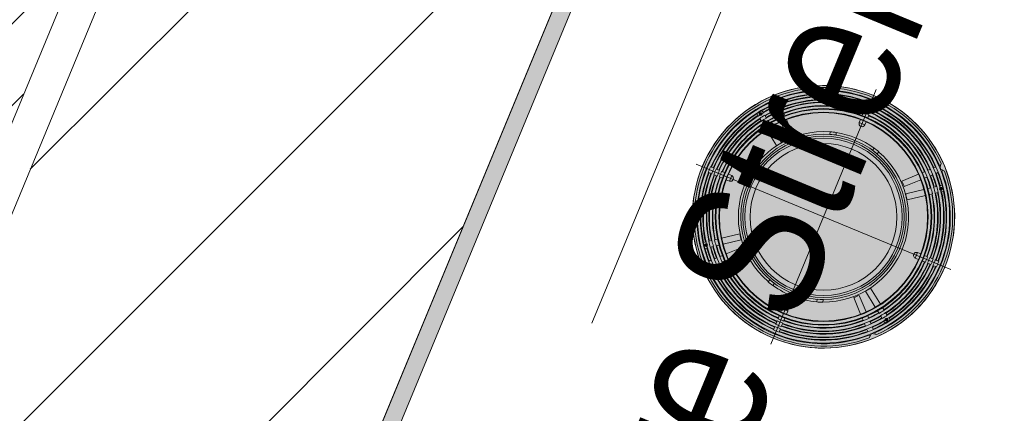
# Model space of a CAD drawing. Header units: metres. Extents: x -89 to 754, y -195 to 69.
# Tile 196 of 256: x 17.339 to 18.191, y 20.743 to 21.083. Entities that reach past the tile are written whole.
import ezdxf

# ---------------------------------------------------------------- set-up
doc = ezdxf.new("R2010")
doc.units = ezdxf.units.M
doc.header["$MEASUREMENT"] = 0
doc.linetypes.add('Strichlinie weit', pattern=[0.529167, 0.3175, -0.211667])
for name, color, linetype in [('00 Linien_Kreise_Splines', 7, 'Continuous'), ('10 Wand außen', 7, 'Continuous'), ('70 Entwässerung_Regenwasser', 7, 'Continuous'), ('90 Allgemein Bemaßung', 7, 'Continuous'), ('90 Allgemein Hinweise', 7, 'Continuous'), ('95 Ausführungsplanung Bemaßung', 7, 'Continuous'), ('Neubau_10 Wand außen', 7, 'Continuous'), ('Neubau_95 Ausführungsplanung Bemaßung', 7, 'Continuous')]:
    doc.layers.add(name, color=color, linetype=linetype)
doc.styles.add('ERSTELLTER_STIL_3', font='ARIALN.TTF')
doc.dimstyles.new('ERSTELLTER_STIL__1', dxfattribs={"dimtxt": 0.125, "dimasz": 0.095143, "dimexe": 0.18, "dimexo": 0.25, "dimgap": 0, "dimtad": 1, "dimzin": 0, "dimdsep": 46, "dimtxsty": 'ERSTELLTER_STIL_3', "dimblk": 'ARROWHEAD_6', "dimblk1": 'ARROWHEAD_6', "dimblk2": 'ARROWHEAD_6', "dimcen": 0.09, "dimclrd": 7, "dimclre": 7, "dimclrt": 7, "dimazin": 0, "dimtfac": 1, "dimtdec": 4, "dimtmove": 0, "dimatfit": 3, "dimfxl": 1, "dimtolj": 1, "dimtzin": 0, "dimarcsym": 0})
doc.dimstyles.new('ERSTELLTER_STIL__4', dxfattribs={"dimtxt": 0.15, "dimasz": 0.095143, "dimexe": 0.18, "dimexo": 0.0625, "dimgap": 0, "dimtad": 1, "dimzin": 0, "dimdsep": 46, "dimtxsty": 'ERSTELLTER_STIL_3', "dimblk": 'ARROWHEAD_6', "dimblk1": 'ARROWHEAD_6', "dimblk2": 'ARROWHEAD_6', "dimcen": 0.09, "dimse1": 1, "dimse2": 1, "dimclrd": 7, "dimclre": 7, "dimclrt": 7, "dimazin": 0, "dimtfac": 1, "dimtdec": 4, "dimtmove": 0, "dimatfit": 3, "dimfxl": 1, "dimtolj": 1, "dimtzin": 0, "dimarcsym": 0})
doc.dimstyles.new('ERSTELLTER_STIL__7', dxfattribs={"dimtxt": 0.125, "dimasz": 0.091787, "dimexe": 0.18, "dimexo": 0.04, "dimgap": 0, "dimtad": 1, "dimtih": 1, "dimtoh": 1, "dimzin": 0, "dimdsep": 46, "dimtxsty": 'ERSTELLTER_STIL_3', "dimblk": 'ARROWHEAD_5', "dimblk1": 'ARROWHEAD_5', "dimblk2": 'ARROWHEAD_5', "dimcen": 0.09, "dimclrd": 7, "dimclre": 7, "dimclrt": 7, "dimazin": 0, "dimtfac": 1, "dimtdec": 4, "dimtmove": 0, "dimatfit": 3, "dimfxl": 1, "dimtolj": 1, "dimtzin": 0, "dimarcsym": 0})
doc.dimstyles.new('ERSTELLTER_STIL__8', dxfattribs={"dimtxt": 0.125, "dimasz": 0.091787, "dimexe": 0.18, "dimexo": 0.04, "dimgap": 0, "dimtad": 1, "dimtih": 1, "dimtoh": 1, "dimzin": 0, "dimdsep": 46, "dimtxsty": 'ERSTELLTER_STIL_3', "dimblk": 'ARROWHEAD_5', "dimblk1": 'ARROWHEAD_5', "dimblk2": 'ARROWHEAD_5', "dimcen": 0.09, "dimclrd": 7, "dimclre": 7, "dimclrt": 7, "dimazin": 0, "dimtfac": 1, "dimtdec": 4, "dimtmove": 2, "dimatfit": 3, "dimfxl": 1, "dimtolj": 1, "dimtzin": 0, "dimarcsym": 0})

# ---------------------------------------------------------------- blocks, each defined once
blk = doc.blocks.new('*D609')
at = {"layer": '95 Ausführungsplanung Bemaßung', "color": 7, "linetype": 'Continuous', "lineweight": 9}
for p, q in [((18.278, 24.70812), (18.2238, 24.83898)), ((18.2509, 24.77355), (18.27965, 24.84294)), ((18.33764, 24.73762), (18.16416, 24.80948)), ((14.98903, 16.89869), (18.2509, 24.77355)), ((14.96193, 16.96411), (15.01613, 16.83326)), ((15.07577, 16.86276), (14.90228, 16.93462)), ((14.96028, 16.82929), (14.98903, 16.89869))]:
    blk.add_line(p, q, dxfattribs=at)
at = {"layer": '95 Ausführungsplanung Bemaßung', "color": 7, "lineweight": 9, "insert": (16.54762, 20.64866), "char_height": 0.15, "attachment_point": 7, "rotation": 67.5, "style": 'ERSTELLTER_STIL_3'}
blk.add_mtext('\\A1;{\\pql;\\fArial Narrow|b0|i0|c0|p0;\\W1.000000;8,52\\fArial Narrow|b0|i0|c0|p0;\\W1.000000;\\A1{\\H.66x;\\S5^  ;}}', dxfattribs=at)
blk = doc.blocks.new('ARROWHEAD_6')
at = {"color": 0, "linetype": 'Continuous', "lineweight": 0}
for p, q in [((-0.5, -0.5), (0.5, 0.5)), ((0, 0), (-1, 0))]:
    blk.add_line(p, q, dxfattribs=at)
blk = doc.blocks.new('*D626')
at = {"layer": 'Neubau_95 Ausführungsplanung Bemaßung', "linetype": 'Continuous', "lineweight": 9}
for points in [[(15.66407, 17.59529), (15.5845, 17.65005), (15.56778, 17.60293)], [(14.41682, 16.7619), (14.44661, 16.85378), (14.39668, 16.85637)]]:
    blk.add_hatch(color=7, dxfattribs=at).paths.add_polyline_path(points)
at = {"layer": 'Neubau_95 Ausführungsplanung Bemaßung', "color": 7, "linetype": 'Continuous', "lineweight": 9}
for p, q in [((15.56778, 17.60293), (15.5845, 17.65005)), ((15.66407, 17.59529), (15.5845, 17.65005)), ((15.66407, 17.59529), (15.56778, 17.60293)), ((14.39668, 16.85637), (14.44661, 16.85378)), ((14.41682, 16.7619), (14.39668, 16.85637)), ((14.41682, 16.7619), (14.44661, 16.85378))]:
    blk.add_line(p, q, dxfattribs=at)
blk.add_arc((15.31887, 16.7619), 0.90205, 73.42888, 174.07112, dxfattribs=at)
at = {"layer": 'Neubau_95 Ausführungsplanung Bemaßung', "color": 7, "lineweight": 9, "char_height": 0.125, "attachment_point": 7, "style": 'ERSTELLTER_STIL_3'}
for s, insert in [('\\A1;{\\pql;\\fArial Narrow|b0|i0|c0|p0;\\W1.000000;ca. 112,50°}', (13.77402, 17.67309)), ('\\A1;{\\pql;\\fArial Narrow|b0|i0|c0|p0;\\W1.000000;parallel zum Bestand}', (13.77402, 17.49809))]:
    blk.add_mtext(s, dxfattribs=dict(at, insert=insert))
blk = doc.blocks.new('ARROWHEAD_5')
at = {"linetype": 'Continuous', "lineweight": 0}
blk.add_hatch(color=0, dxfattribs=at).paths.add_polyline_path([(-1, 0.2679), (0, 0), (-1, -0.2679)])
at = {"color": 0, "linetype": 'Continuous', "lineweight": 0}
blk.add_line((0, 0), (-1, 0), dxfattribs=at)
blk = doc.blocks.new('*D627')
at = {"layer": 'Neubau_95 Ausführungsplanung Bemaßung', "linetype": 'Continuous', "lineweight": 9}
for points in [[(17.39333, 24.6369), (17.37201, 24.54269), (17.42198, 24.54465)], [(18.12638, 23.53982), (18.05211, 23.60159), (18.03118, 23.55618)]]:
    blk.add_hatch(color=7, dxfattribs=at).paths.add_polyline_path(points)
at = {"layer": 'Neubau_95 Ausführungsplanung Bemaßung', "color": 7, "linetype": 'Continuous', "lineweight": 9}
for p, q in [((17.39333, 24.6369), (17.37201, 24.54269)), ((17.39333, 24.6369), (17.42198, 24.54465)), ((17.42198, 24.54465), (17.37201, 24.54269)), ((18.03118, 23.55618), (18.05211, 23.60159)), ((18.12638, 23.53982), (18.05211, 23.60159)), ((18.12638, 23.53982), (18.03118, 23.55618))]:
    blk.add_line(p, q, dxfattribs=at)
blk.add_arc((18.5808, 24.6369), 1.18747, 184.50297, 242.99703, dxfattribs=at)
at = {"layer": 'Neubau_95 Ausführungsplanung Bemaßung', "color": 7, "lineweight": 9, "char_height": 0.125, "attachment_point": 7, "style": 'ERSTELLTER_STIL_3'}
for s, insert in [('\\A1;{\\pql;\\fArial Narrow|b0|i0|c0|p0;\\W1.000000;ca. 67,50°}', (16.28319, 23.93273)), ('\\A1;{\\pql;\\fArial Narrow|b0|i0|c0|p0;\\W1.000000;parallel zum Bestand}', (16.28319, 23.75773))]:
    blk.add_mtext(s, dxfattribs=dict(at, insert=insert))
blk = doc.blocks.new('*D628')
at = {"layer": 'Neubau_95 Ausführungsplanung Bemaßung', "linetype": 'Continuous', "lineweight": 9}
for points in [[(7.01946, 24.6369), (6.9901, 24.54488), (7.04004, 24.54253)], [(5.64821, 23.72066), (5.72752, 23.66553), (5.74446, 23.71257)]]:
    blk.add_hatch(color=7, dxfattribs=at).paths.add_polyline_path(points)
at = {"layer": 'Neubau_95 Ausführungsplanung Bemaßung', "color": 7, "linetype": 'Continuous', "lineweight": 9}
for p, q in [((7.01946, 24.6369), (6.9901, 24.54488)), ((7.01946, 24.6369), (7.04004, 24.54253)), ((7.04004, 24.54253), (6.9901, 24.54488)), ((5.64821, 23.72066), (5.74446, 23.71257)), ((5.64821, 23.72066), (5.72752, 23.66553)), ((5.74446, 23.71257), (5.72752, 23.66553))]:
    blk.add_line(p, q, dxfattribs=at)
blk.add_arc((6.02773, 24.6369), 0.99173, 252.89234, 354.60766, dxfattribs=at)
at = {"layer": 'Neubau_95 Ausführungsplanung Bemaßung', "color": 7, "lineweight": 9, "char_height": 0.125, "attachment_point": 7, "style": 'ERSTELLTER_STIL_3'}
for s, insert in [('\\A1;{\\pql;\\fArial Narrow|b0|i0|c0|p0;\\W1.000000;ca. 112,50°}', (5.97242, 23.58337)), ('\\A1;{\\pql;\\fArial Narrow|b0|i0|c0|p0;\\W1.000000;parallel zum Bestand}', (5.97242, 23.40837))]:
    blk.add_mtext(s, dxfattribs=dict(at, insert=insert))
blk = doc.blocks.new('KGF 125-Top_2')
at = {"layer": '70 Entwässerung_Regenwasser', "linetype": 'Continuous', "lineweight": 0, "true_color": 0xcb7ffe}
blk.add_hatch(color=191, dxfattribs=at).paths.add_polyline_path([(0.23268, 0.11917, 1), (0.00567, 0.11917, 1)])
at = {"layer": '70 Entwässerung_Regenwasser', "color": 7, "linetype": 'Continuous', "lineweight": 9}
for p, q in [((0.11917, 0), (0.11917, 0.23835)), ((0.11659, 0.22278), (0.11659, 0.22604)), ((0.12176, 0.22604), (0.12176, 0.22278)), ((0.11659, 0.21758), (0.11659, 0.22084)), ((0.11659, 0.21282), (0.11659, 0.21564)), ((0.12176, 0.22084), (0.12176, 0.21758)), ((0.12176, 0.21564), (0.12176, 0.21282)), ((0.11646, 0.20625), (0.12189, 0.20625)), ((0.11659, 0.20625), (0.11659, 0.20922)), ((0.12176, 0.20922), (0.12176, 0.20625)), ((0.04049, 0.19598), (0.03766, 0.19564)), ((0.04266, 0.20065), (0.04237, 0.1979)), ((0.04254, 0.19946), (0.04346, 0.19854)), ((0.04596, 0.19605), (0.04718, 0.19482)), ((0.19117, 0.19482), (0.19239, 0.19605)), ((0.19489, 0.19854), (0.19581, 0.19946)), ((0.19598, 0.1979), (0.19569, 0.20065)), ((0.20069, 0.19564), (0.19786, 0.19598)), ((0.03981, 0.19489), (0.03891, 0.19579)), ((0.04353, 0.19117), (0.0423, 0.19239)), ((0.04721, 0.18749), (0.04598, 0.18872)), ((0.04963, 0.19237), (0.05086, 0.19114)), ((0.05331, 0.18869), (0.05478, 0.18722)), ((0.09636, 0.18938), (0.09709, 0.18716)), ((0.10207, 0.18878), (0.09709, 0.18716)), ((0.10141, 0.19082), (0.10207, 0.18878)), ((0.13694, 0.19082), (0.13628, 0.18878)), ((0.13628, 0.18878), (0.14126, 0.18716)), ((0.14199, 0.18938), (0.14126, 0.18716)), ((0.18357, 0.18722), (0.18504, 0.18869)), ((0.18749, 0.19114), (0.18872, 0.19237)), ((0.19237, 0.18872), (0.19114, 0.18749)), ((0.19605, 0.19239), (0.19482, 0.19117)), ((0.19944, 0.19579), (0.19854, 0.19489)), ((0.03464, 0.18381), (0.03159, 0.1796)), ((0.03159, 0.1796), (0.03365, 0.1781)), ((0.03333, 0.18053), (0.03586, 0.18053)), ((0.03462, 0.17935), (0.0345, 0.17932)), ((0.03459, 0.17926), (0.03459, 0.1818)), ((0.03488, 0.17943), (0.03462, 0.17935)), ((0.03464, 0.18381), (0.0367, 0.18231)), ((0.03517, 0.17957), (0.03488, 0.17943)), ((0.03542, 0.17979), (0.03517, 0.17957)), ((0.03561, 0.18008), (0.03542, 0.17979)), ((0.03571, 0.18041), (0.03561, 0.18008)), ((0.03571, 0.18099), (0.03573, 0.18074)), ((0.03573, 0.18074), (0.03571, 0.18041)), ((0.03863, 0.1809), (0.04091, 0.17925)), ((0.05113, 0.18357), (0.04966, 0.18504)), ((0.06464, 0.17006), (0.05368, 0.18102)), ((0.05733, 0.18467), (0.06829, 0.17371)), ((0.17006, 0.17371), (0.18102, 0.18467)), ((0.18467, 0.18102), (0.17371, 0.17006)), ((0.18869, 0.18504), (0.18722, 0.18357)), ((0.19972, 0.1809), (0.19744, 0.17925)), ((0.20371, 0.18381), (0.20165, 0.18231)), ((0.20228, 0.18058), (0.20482, 0.18058)), ((0.20244, 0.18058), (0.20245, 0.18088)), ((0.20251, 0.18024), (0.20244, 0.18058)), ((0.20245, 0.18088), (0.20249, 0.18112)), ((0.20249, 0.18112), (0.2025, 0.18117)), ((0.20267, 0.17993), (0.20251, 0.18024)), ((0.20292, 0.17968), (0.20267, 0.17993)), ((0.20322, 0.17951), (0.20292, 0.17968)), ((0.20355, 0.17942), (0.20322, 0.17951)), ((0.20355, 0.17931), (0.20355, 0.18184)), ((0.2038, 0.17939), (0.20355, 0.17942)), ((0.20676, 0.1796), (0.20371, 0.18381)), ((0.20676, 0.1796), (0.2047, 0.1781)), ((0.03558, 0.1767), (0.03785, 0.17505)), ((0.03978, 0.17364), (0.04188, 0.17212)), ((0.04284, 0.17785), (0.04494, 0.17632)), ((0.04786, 0.1742), (0.06099, 0.16466)), ((0.19049, 0.1742), (0.17736, 0.16466)), ((0.19551, 0.17785), (0.19341, 0.17632)), ((0.19857, 0.17364), (0.19647, 0.17212)), ((0.20277, 0.1767), (0.2005, 0.17505)), ((0.0448, 0.17), (0.05794, 0.16045)), ((0.05981, 0.16311), (0.05833, 0.16104)), ((0.06099, 0.16466), (0.06032, 0.16379)), ((0.1776, 0.16435), (0.17736, 0.16466)), ((0.18041, 0.16045), (0.1776, 0.16435)), ((0.19355, 0.17), (0.18041, 0.16045)), ((0.05833, 0.16104), (0.05794, 0.16045)), ((0.01231, 0.12176), (0.01557, 0.12176)), ((0.01751, 0.12176), (0.02077, 0.12176)), ((0.02271, 0.12176), (0.02553, 0.12176)), ((0.02913, 0.12176), (0.0321, 0.12176)), ((0.0321, 0.11646), (0.0321, 0.12189)), ((0.20625, 0.11646), (0.20625, 0.12189)), ((0.20625, 0.12176), (0.20922, 0.12176)), ((0.21282, 0.12176), (0.21564, 0.12176)), ((0.21758, 0.12176), (0.22084, 0.12176)), ((0.22278, 0.12176), (0.22604, 0.12176)), ((0, 0.11917), (0.23835, 0.11917)), ((0.01557, 0.11659), (0.01231, 0.11659)), ((0.02077, 0.11659), (0.01751, 0.11659)), ((0.02553, 0.11659), (0.02271, 0.11659)), ((0.0321, 0.11659), (0.02913, 0.11659)), ((0.20922, 0.11659), (0.20625, 0.11659)), ((0.21564, 0.11659), (0.21282, 0.11659)), ((0.22084, 0.11659), (0.21758, 0.11659)), ((0.22604, 0.11659), (0.22278, 0.11659)), ((0.05794, 0.0779), (0.0448, 0.06835)), ((0.05794, 0.0779), (0.05988, 0.07514)), ((0.17969, 0.07684), (0.18041, 0.0779)), ((0.18041, 0.0779), (0.19355, 0.06835)), ((0.06099, 0.07369), (0.04786, 0.06415)), ((0.05368, 0.05733), (0.06464, 0.06829)), ((0.0603, 0.07458), (0.06099, 0.07369)), ((0.17371, 0.06829), (0.18467, 0.05733)), ((0.17736, 0.07369), (0.17953, 0.07661)), ((0.17736, 0.07369), (0.19049, 0.06415)), ((0.03365, 0.06025), (0.03159, 0.05875)), ((0.03785, 0.0633), (0.03558, 0.06165)), ((0.04188, 0.06623), (0.03978, 0.06471)), ((0.04494, 0.06203), (0.04284, 0.0605)), ((0.06829, 0.06464), (0.05733, 0.05368)), ((0.18102, 0.05368), (0.17006, 0.06464)), ((0.19341, 0.06203), (0.19551, 0.0605)), ((0.19647, 0.06623), (0.19857, 0.06471)), ((0.2005, 0.0633), (0.20277, 0.06165)), ((0.2047, 0.06025), (0.20676, 0.05875)), ((0.03464, 0.05454), (0.03159, 0.05875)), ((0.03353, 0.05777), (0.03607, 0.05777)), ((0.03455, 0.05896), (0.0348, 0.05893)), ((0.0367, 0.05604), (0.03464, 0.05454)), ((0.0348, 0.05651), (0.0348, 0.05904)), ((0.0348, 0.05893), (0.03513, 0.05884)), ((0.03513, 0.05884), (0.03543, 0.05867)), ((0.03543, 0.05867), (0.03568, 0.05842)), ((0.03568, 0.05842), (0.03584, 0.05811)), ((0.03584, 0.05811), (0.03591, 0.05777)), ((0.03586, 0.05723), (0.03585, 0.05718)), ((0.0359, 0.05747), (0.03586, 0.05723)), ((0.03591, 0.05777), (0.0359, 0.05747)), ((0.04091, 0.0591), (0.03863, 0.05745)), ((0.04966, 0.05331), (0.05113, 0.05478)), ((0.05478, 0.05113), (0.05331, 0.04966)), ((0.0921, 0.05281), (0.09144, 0.05077)), ((0.0921, 0.05281), (0.09709, 0.05119)), ((0.09709, 0.05119), (0.09636, 0.04897)), ((0.13628, 0.04957), (0.14126, 0.05119)), ((0.14126, 0.05119), (0.14199, 0.04897)), ((0.18504, 0.04966), (0.18357, 0.05113)), ((0.18722, 0.05478), (0.18869, 0.05331)), ((0.19744, 0.0591), (0.19972, 0.05745)), ((0.20165, 0.05604), (0.20371, 0.05454)), ((0.20249, 0.05782), (0.20502, 0.05782)), ((0.20262, 0.05761), (0.20264, 0.05794)), ((0.20264, 0.05736), (0.20262, 0.05761)), ((0.20264, 0.05794), (0.20274, 0.05827)), ((0.20274, 0.05827), (0.20293, 0.05856)), ((0.20293, 0.05856), (0.20318, 0.05878)), ((0.20318, 0.05878), (0.20347, 0.05892)), ((0.20347, 0.05892), (0.20373, 0.059)), ((0.20676, 0.05875), (0.20371, 0.05454)), ((0.20373, 0.059), (0.20385, 0.05903)), ((0.20376, 0.05655), (0.20376, 0.05909)), ((0.03766, 0.04271), (0.04049, 0.04237)), ((0.03891, 0.04256), (0.03981, 0.04346)), ((0.0423, 0.04596), (0.04353, 0.04718)), ((0.04718, 0.04353), (0.04596, 0.0423)), ((0.04598, 0.04963), (0.04721, 0.05086)), ((0.05086, 0.04721), (0.04963, 0.04598)), ((0.13628, 0.04957), (0.13694, 0.04753)), ((0.18872, 0.04598), (0.18749, 0.04721)), ((0.19114, 0.05086), (0.19237, 0.04963)), ((0.19239, 0.0423), (0.19117, 0.04353)), ((0.19482, 0.04718), (0.19605, 0.04596)), ((0.19786, 0.04237), (0.20069, 0.04271)), ((0.19854, 0.04346), (0.19944, 0.04256)), ((0.04237, 0.04045), (0.04266, 0.0377)), ((0.04346, 0.03981), (0.04254, 0.03889)), ((0.19581, 0.03889), (0.19489, 0.03981)), ((0.19569, 0.0377), (0.19598, 0.04045)), ((0.11646, 0.0321), (0.12189, 0.0321)), ((0.11659, 0.02913), (0.11659, 0.0321)), ((0.12176, 0.0321), (0.12176, 0.02913)), ((0.11659, 0.02271), (0.11659, 0.02553)), ((0.11659, 0.01751), (0.11659, 0.02077)), ((0.12176, 0.02553), (0.12176, 0.02271)), ((0.12176, 0.02077), (0.12176, 0.01751)), ((0.11659, 0.01231), (0.11659, 0.01557)), ((0.12176, 0.01557), (0.12176, 0.01231))]:
    blk.add_line(p, q, dxfattribs=at)
for centre, radius in [((0.11917, 0.11917), 0.1135), ((0.11917, 0.11917), 0.10917), ((0.11917, 0.11917), 0.09369), ((0.11917, 0.11917), 0.09314), ((0.11917, 0.11917), 0.09054), ((0.11917, 0.11917), 0.09008), ((0.11917, 0.11917), 0.07148), ((0.11917, 0.11917), 0.06975), ((0.03459, 0.18053), 0.00104), ((0.11917, 0.11917), 0.06801), ((0.11917, 0.11917), 0.0635), ((0.20355, 0.18058), 0.00104), ((0.0348, 0.05777), 0.00104), ((0.20376, 0.05782), 0.00104)]:
    blk.add_circle(centre, radius, dxfattribs=at)
for centre, radius, start, end in [((0.11917, 0.11917), 0.1135, 0, 180), ((0.11917, 0.11917), 0.11177, 46.79793, 133.20207), ((0.11917, 0.11917), 0.10657, 91.38828, 178.61172), ((0.11917, 0.11917), 0.10397, 91.42299, 142.56746), ((0.11917, 0.11917), 0.10969, 46.34879, 133.65121), ((0.11917, 0.11917), 0.10616, 91.3936, 133.6064), ((0.11917, 0.11917), 0.10443, 91.41673, 133.58327), ((0.11917, 0.11917), 0.1069, 88.61602, 91.38398), ((0.11917, 0.11917), 0.10364, 88.57246, 91.42754), ((0.11917, 0.11917), 0.10657, 1.38828, 88.61172), ((0.11917, 0.11917), 0.10616, 46.3936, 88.6064), ((0.11917, 0.11917), 0.10443, 46.41673, 88.58327), ((0.11917, 0.11917), 0.10397, 37.43254, 88.57701), ((0.11917, 0.11917), 0.10137, 91.45949, 142.53072), ((0.11917, 0.11917), 0.09877, 91.4979, 142.49204), ((0.11917, 0.11917), 0.09617, 91.5384, 142.45128), ((0.11917, 0.11917), 0.10096, 91.46537, 133.53463), ((0.11917, 0.11917), 0.09923, 91.49097, 133.50903), ((0.11917, 0.11917), 0.09576, 91.54494, 133.45506), ((0.11917, 0.11917), 0.1017, 88.54526, 91.45474), ((0.11917, 0.11917), 0.09844, 88.49706, 91.50294), ((0.11917, 0.11917), 0.0965, 88.46688, 91.53312), ((0.11917, 0.11917), 0.10137, 37.46928, 88.54051), ((0.11917, 0.11917), 0.10096, 46.46537, 88.53463), ((0.11917, 0.11917), 0.09923, 46.49097, 88.50903), ((0.11917, 0.11917), 0.09877, 37.50796, 88.5021), ((0.11917, 0.11917), 0.09617, 37.54872, 88.4616), ((0.11917, 0.11917), 0.09576, 46.54494, 88.45506), ((0.11917, 0.20625), 0.00258, 180, 0), ((0.04023, 0.19812), 0.00216, 276.88205, 353.99892), ((0.19812, 0.19812), 0.00216, 186.00108, 263.11795), ((0.11917, 0.11917), 0.11177, 136.83209, 223.16791), ((0.11917, 0.11917), 0.10969, 136.34879, 223.65121), ((0.11917, 0.11917), 0.10616, 136.3936, 142.59704), ((0.11917, 0.11917), 0.10443, 136.41673, 142.57376), ((0.11917, 0.11917), 0.10096, 136.46537, 142.52479), ((0.11917, 0.11917), 0.09923, 136.49097, 142.49902), ((0.11917, 0.11917), 0.07367, 108, 247.91988), ((0.11917, 0.11917), 0.07382, 103.92785, 108), ((0.11917, 0.11917), 0.07367, 76.08012, 103.91988), ((0.11917, 0.11917), 0.07382, 72, 76.07215), ((0.11917, 0.11917), 0.07367, 288, 72), ((0.11917, 0.11917), 0.09923, 37.50098, 43.50903), ((0.11917, 0.11917), 0.10096, 37.47521, 43.53463), ((0.11917, 0.11917), 0.10443, 37.42624, 43.58327), ((0.11917, 0.11917), 0.10616, 37.40296, 43.6064), ((0.11917, 0.11917), 0.10969, 316.34879, 43.65121), ((0.11917, 0.11917), 0.11177, 316.83209, 43.16791), ((0.11917, 0.11917), 0.10616, 145.40296, 178.6064), ((0.03459, 0.18053), 0.00121, 22.49704, 265.58848), ((0.11917, 0.11917), 0.10386, 144.61098, 145.43401), ((0.11917, 0.11917), 0.10148, 142.53226, 145.46774), ((0.11917, 0.11917), 0.10386, 142.56599, 143.47453), ((0.11917, 0.11917), 0.09866, 142.49042, 145.50958), ((0.11917, 0.11917), 0.09576, 136.54494, 142.44469), ((0.11917, 0.11917), 0.09576, 37.55531, 43.45506), ((0.11917, 0.11917), 0.09866, 34.49042, 37.50958), ((0.11917, 0.11917), 0.10148, 34.53226, 37.46774), ((0.11917, 0.11917), 0.10386, 36.65061, 37.43401), ((0.20355, 0.18058), 0.00121, 281.76508, 150.32055), ((0.11917, 0.11917), 0.10386, 34.56599, 35.43502), ((0.11917, 0.11917), 0.10616, 1.3936, 34.59704), ((0.11917, 0.11917), 0.10443, 145.42624, 178.58327), ((0.11917, 0.11917), 0.10397, 145.43254, 178.57701), ((0.11917, 0.11917), 0.10137, 145.46928, 178.54051), ((0.11917, 0.11917), 0.10096, 145.47521, 178.53463), ((0.11917, 0.11917), 0.09923, 145.50098, 178.50903), ((0.11917, 0.11917), 0.09877, 145.50796, 178.5021), ((0.11917, 0.11917), 0.09617, 145.54872, 178.4616), ((0.11917, 0.11917), 0.09576, 145.55531, 178.45506), ((0.11917, 0.11917), 0.09628, 142.45299, 145.54701), ((0.11917, 0.11917), 0.07459, 133.01641, 136.98359), ((0.11917, 0.11917), 0.07459, 43.01641, 46.98359), ((0.11917, 0.11917), 0.09628, 34.45299, 37.54701), ((0.11917, 0.11917), 0.09576, 1.54494, 34.44469), ((0.11917, 0.11917), 0.09617, 1.5384, 34.45128), ((0.11917, 0.11917), 0.09877, 1.4979, 34.49204), ((0.11917, 0.11917), 0.09923, 1.49097, 34.49902), ((0.11917, 0.11917), 0.10096, 1.46537, 34.52479), ((0.11917, 0.11917), 0.10137, 1.45949, 34.53072), ((0.11917, 0.11917), 0.10397, 1.42299, 34.56746), ((0.11917, 0.11917), 0.10443, 1.41673, 34.57376), ((0.11917, 0.11917), 0.1069, 178.61602, 181.38398), ((0.11917, 0.11917), 0.10364, 178.57246, 181.42754), ((0.11917, 0.11917), 0.1017, 178.54526, 181.45474), ((0.11917, 0.11917), 0.09844, 178.49706, 181.50294), ((0.11917, 0.11917), 0.0965, 178.46688, 181.53312), ((0.0321, 0.11917), 0.00258, 270, 90), ((0.20625, 0.11917), 0.00258, 90, 270), ((0.11917, 0.11917), 0.0965, 358.46688, 1.53312), ((0.11917, 0.11917), 0.09844, 358.49706, 1.50294), ((0.11917, 0.11917), 0.1017, 358.54526, 1.45474), ((0.11917, 0.11917), 0.10364, 358.57246, 1.42754), ((0.11917, 0.11917), 0.1069, 358.61602, 1.38398), ((0.11917, 0.11917), 0.1135, 180, 0), ((0.11917, 0.11917), 0.10657, 181.38828, 268.61172), ((0.11917, 0.11917), 0.10616, 181.3936, 214.59704), ((0.11917, 0.11917), 0.10443, 181.41673, 214.57376), ((0.11917, 0.11917), 0.10397, 181.42299, 214.56746), ((0.11917, 0.11917), 0.10137, 181.45949, 214.53072), ((0.11917, 0.11917), 0.10096, 181.46537, 214.52479), ((0.11917, 0.11917), 0.09923, 181.49097, 214.49902), ((0.11917, 0.11917), 0.09877, 181.4979, 214.49204), ((0.11917, 0.11917), 0.09617, 181.5384, 214.45128), ((0.11917, 0.11917), 0.09576, 181.54494, 214.44469), ((0.11917, 0.11917), 0.10657, 271.38828, 358.61172), ((0.11917, 0.11917), 0.09576, 325.55531, 358.45506), ((0.11917, 0.11917), 0.09617, 325.54872, 358.4616), ((0.11917, 0.11917), 0.09877, 325.50796, 358.5021), ((0.11917, 0.11917), 0.09923, 325.50098, 358.50903), ((0.11917, 0.11917), 0.10096, 325.47521, 358.53463), ((0.11917, 0.11917), 0.10137, 325.46928, 358.54051), ((0.11917, 0.11917), 0.10397, 325.43254, 358.57701), ((0.11917, 0.11917), 0.10443, 325.42624, 358.58327), ((0.11917, 0.11917), 0.10616, 325.40296, 358.6064), ((0.11917, 0.11917), 0.07459, 223.01641, 226.98359), ((0.11917, 0.11917), 0.07459, 313.01641, 316.98359), ((0.11917, 0.11917), 0.10386, 214.56599, 215.43502), ((0.11917, 0.11917), 0.10148, 214.53226, 217.46774), ((0.11917, 0.11917), 0.09866, 214.49042, 217.50958), ((0.11917, 0.11917), 0.09628, 214.45299, 217.54701), ((0.11917, 0.11917), 0.09617, 217.54872, 268.4616), ((0.11917, 0.11917), 0.09576, 217.55531, 223.45506), ((0.11917, 0.11917), 0.09617, 271.5384, 322.45128), ((0.11917, 0.11917), 0.09576, 316.54494, 322.44469), ((0.11917, 0.11917), 0.09628, 322.45299, 325.54701), ((0.11917, 0.11917), 0.09866, 322.49042, 325.50958), ((0.11917, 0.11917), 0.10148, 322.53226, 325.46774), ((0.11917, 0.11917), 0.10386, 324.61098, 325.43401), ((0.0348, 0.05777), 0.00121, 101.76508, 330.32055), ((0.11917, 0.11917), 0.10616, 217.40296, 223.6064), ((0.11917, 0.11917), 0.10386, 216.65061, 217.43401), ((0.11917, 0.11917), 0.10443, 217.42624, 223.58327), ((0.11917, 0.11917), 0.10397, 217.43254, 268.57701), ((0.11917, 0.11917), 0.10137, 217.46928, 268.54051), ((0.11917, 0.11917), 0.10096, 217.47521, 223.53463), ((0.11917, 0.11917), 0.09923, 217.50098, 223.50903), ((0.11917, 0.11917), 0.09877, 217.50796, 268.5021), ((0.11917, 0.11917), 0.09877, 271.4979, 322.49204), ((0.11917, 0.11917), 0.10137, 271.45949, 322.53072), ((0.11917, 0.11917), 0.10397, 271.42299, 322.56746), ((0.11917, 0.11917), 0.09923, 316.49097, 322.49902), ((0.11917, 0.11917), 0.10096, 316.46537, 322.52479), ((0.11917, 0.11917), 0.10443, 316.41673, 322.57376), ((0.11917, 0.11917), 0.10616, 316.3936, 322.59704), ((0.11917, 0.11917), 0.10386, 322.56599, 323.47453), ((0.20376, 0.05782), 0.00121, 202.49704, 85.58848), ((0.11917, 0.11917), 0.10443, 226.41673, 268.58327), ((0.11917, 0.11917), 0.10096, 226.46537, 268.53463), ((0.11917, 0.11917), 0.09923, 226.49097, 268.50903), ((0.11917, 0.11917), 0.09576, 226.54494, 268.45506), ((0.11917, 0.11917), 0.07382, 247.92785, 252), ((0.11917, 0.11917), 0.07367, 252, 283.91988), ((0.11917, 0.11917), 0.09576, 271.54494, 313.45506), ((0.11917, 0.11917), 0.09923, 271.49097, 313.50903), ((0.11917, 0.11917), 0.10096, 271.46537, 313.53463), ((0.11917, 0.11917), 0.10443, 271.41673, 313.58327), ((0.11917, 0.11917), 0.07382, 283.92785, 288), ((0.04023, 0.04023), 0.00216, 6.00108, 83.11795), ((0.11917, 0.11917), 0.11177, 226.79793, 313.20207), ((0.11917, 0.11917), 0.10969, 226.34879, 313.65121), ((0.11917, 0.11917), 0.10616, 226.3936, 268.6064), ((0.11917, 0.0321), 0.00258, 0, 180), ((0.11917, 0.11917), 0.10616, 271.3936, 313.6064), ((0.19812, 0.04023), 0.00216, 96.88205, 173.99892), ((0.11917, 0.11917), 0.0965, 268.46688, 271.53312), ((0.11917, 0.11917), 0.09844, 268.49706, 271.50294), ((0.11917, 0.11917), 0.1017, 268.54526, 271.45474), ((0.11917, 0.11917), 0.10364, 268.57246, 271.42754), ((0.11917, 0.11917), 0.1069, 268.61602, 271.38398)]:
    blk.add_arc(centre, radius, start, end, dxfattribs=at)
for p in [(0.00567, 0.11917), (0.23268, 0.11917)]:
    blk.add_point(p, dxfattribs=at)
blk = doc.blocks.new('*D901')
at = {"layer": '90 Allgemein Bemaßung', "color": 7, "linetype": 'Continuous', "lineweight": 9}
for p, q in [((17.90622, 22.30228), (17.77462, 21.98457)), ((17.87029, 22.21554), (17.8009, 22.24428)), ((17.93572, 22.24264), (17.80487, 22.18844)), ((18.33223, 22.0242), (17.87029, 22.21554)), ((18.26681, 21.9971), (18.39766, 22.0513))]:
    blk.add_line(p, q, dxfattribs=at)
at = {"layer": '90 Allgemein Bemaßung', "color": 7, "lineweight": 9, "char_height": 0.125, "attachment_point": 7, "rotation": 337.5, "style": 'ERSTELLTER_STIL_3'}
for s, insert in [('\\A1;{\\pql;\\fArial Narrow|b0|i0|c0|p0;\\W1.000000;15}', (18.4037, 22.21107)), ('\\A1;{\\pql;\\fArial Narrow|b0|i0|c0|p0;\\W1.000000;50}', (18.03647, 22.17377))]:
    blk.add_mtext(s, dxfattribs=dict(at, insert=insert))

msp = doc.modelspace()

# ---------------------------------------------------------------- hatches: boundary and pattern name
at = {"layer": '10 Wand außen', "linetype": 'Continuous', "lineweight": 18, "true_color": 0x1f1f1f}
h = msp.add_hatch(dxfattribs=at)
h.set_pattern_fill('Mauerziegel_HLz_4_0001', color=250, style=0, pattern_type=2)
h.set_pattern_definition([(45, (0, 0), (-0.106066, 0.106066), [])])
h.paths.add_polyline_path([(18.82251, 24.5144), (16.57699, 19.09323), (16.71557, 19.03583), (16.78024, 19.00904), (16.91421, 18.95355), (19.0664, 24.1494)])
h = msp.add_hatch(dxfattribs=at)
h.set_pattern_fill('Gips_0001', color=250, style=0, pattern_type=2)
h.set_pattern_definition([(45, (0, 0), (-0.01767767, 0.01767767), [0, -0.025])])
h.paths.add_polyline_path([(17.5015, 20.33221), (19.0882, 24.16285), (19.07434, 24.16859), (17.48526, 20.33221)])
at = {"layer": 'Neubau_10 Wand außen', "linetype": 'Continuous', "lineweight": 0, "true_color": 0x000000}
h = msp.add_hatch(dxfattribs=at)
h.set_pattern_fill('Hochlochziegel_0001', color=18, style=0, pattern_type=2)
h.set_pattern_definition([(45, (0, 0), (-0.03535534, 0.03535534), [])])
h.paths.add_polyline_path([(18.80418, 24.8769), (18.58682, 24.65143), (15.31893, 16.76204), (15.54066, 16.6702), (18.93999, 24.8769)])

# ---------------------------------------------------------------- linework, layer by layer
at = {"layer": '00 Linien_Kreise_Splines', "color": 7, "linetype": 'Strichlinie weit', "lineweight": 9}
msp.add_line((17.63139, 20.33221), (19.21229, 24.14885), dxfattribs=at)
at = {"layer": '10 Wand außen', "color": 7, "linetype": 'Continuous', "lineweight": 9, "flags": 128}
for points in [[(18.82251, 24.5144), (16.57699, 19.09323)], [(19.07434, 24.16859), (17.48526, 20.33221)], [(17.5015, 20.33221), (19.0882, 24.16285)], [(16.91421, 18.95355), (19.0664, 24.1494)]]:
    msp.add_lwpolyline(points, dxfattribs=at)
at = {"layer": 'Neubau_10 Wand außen', "color": 7, "linetype": 'Continuous', "lineweight": 13, "flags": 128}
msp.add_lwpolyline([(15.54066, 16.6702), (18.93999, 24.8769)], dxfattribs=at)

# ---------------------------------------------------------------- block references
at = {"layer": '70 Entwässerung_Regenwasser', "color": 7, "linetype": 'Continuous', "lineweight": 9, "xscale": -0.9999999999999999, "rotation": 337.5000000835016}
msp.add_blockref('KGF 125-Top_2', (18.09877, 20.75719), dxfattribs=at)

# ---------------------------------------------------------------- texts
at = {"layer": '90 Allgemein Hinweise', "color": 7, "linetype": 'Continuous', "lineweight": 9, "insert": (17.85422, 20.43224), "char_height": 0.125, "attachment_point": 7, "rotation": 67.5, "style": 'ERSTELLTER_STIL_3'}
msp.add_mtext('\\A1;{\\pql;\\fArial Narrow|b0|i0|c0|p0;\\W1.000000;Kante Streifenfundament}', dxfattribs=at)

# ---------------------------------------------------------------- dimensions: what is measured, and where the dimension line sits
at = {"layer": '90 Allgemein Bemaßung', "color": 7, "linetype": 'Continuous', "lineweight": 9}
dim = msp.add_linear_dim(base=(17.87029, 22.21554), p1=(18.33568, 22.03253), p2=(17.19588, 20.58737), angle=157.5, dimstyle='ERSTELLTER_STIL__1', dxfattribs=at)
dim.commit()
dim.dimension.update_dxf_attribs({"geometry": '*D901', "text_midpoint": (18.14828, 22.1951), "dimtype": 160, "text_rotation": 337.5})
at = {"layer": '95 Ausführungsplanung Bemaßung', "color": 7, "linetype": 'Continuous', "lineweight": 9}
dim = msp.add_linear_dim(base=(18.2509, 24.77355), p1=(15.31893, 16.76204), p2=(18.5808, 24.6369), angle=67.5, dimstyle='ERSTELLTER_STIL__4', dxfattribs=at)
dim.commit()
dim.dimension.update_dxf_attribs({"geometry": '*D609', "text_midpoint": (16.59768, 21.05669), "dimtype": 160, "text_rotation": 67.5})
at = {"layer": 'Neubau_95 Ausführungsplanung Bemaßung', "color": 7, "linetype": 'Continuous', "lineweight": 9}
for base, center, p1, p2, text, dimstyle, picture, middle in [((6.5787, 23.81231), (6.02773, 24.6369), (18.5808, 24.6369), (2.86521, 17.0019), 'ca. 112,50°^Mparallel zum Bestand', 'ERSTELLTER_STIL__7', '*D628', (6.78003, 23.47087)), ((14.81772, 17.51193), (15.31887, 16.7619), (4.5513, 16.7619), (18.5808, 24.6369), 'ca. 112,50°^Mparallel zum Bestand', 'ERSTELLTER_STIL__8', '*D626', (14.58162, 17.56059)), ((17.59345, 23.97718), (18.5808, 24.6369), (5.28629, 24.6369), (15.31893, 16.76204), 'ca. 67,50°^Mparallel zum Bestand', 'ERSTELLTER_STIL__8', '*D627', (17.09079, 23.82023))]:
    dim = msp.add_angular_dim_3p(base=base, center=center, p1=p1, p2=p2, text=text, dimstyle=dimstyle, dxfattribs=at)
    dim.commit()
    dim.dimension.update_dxf_attribs({"geometry": picture, "text_midpoint": middle, "dimtype": 165})

doc.saveas('drawing.dxf')
